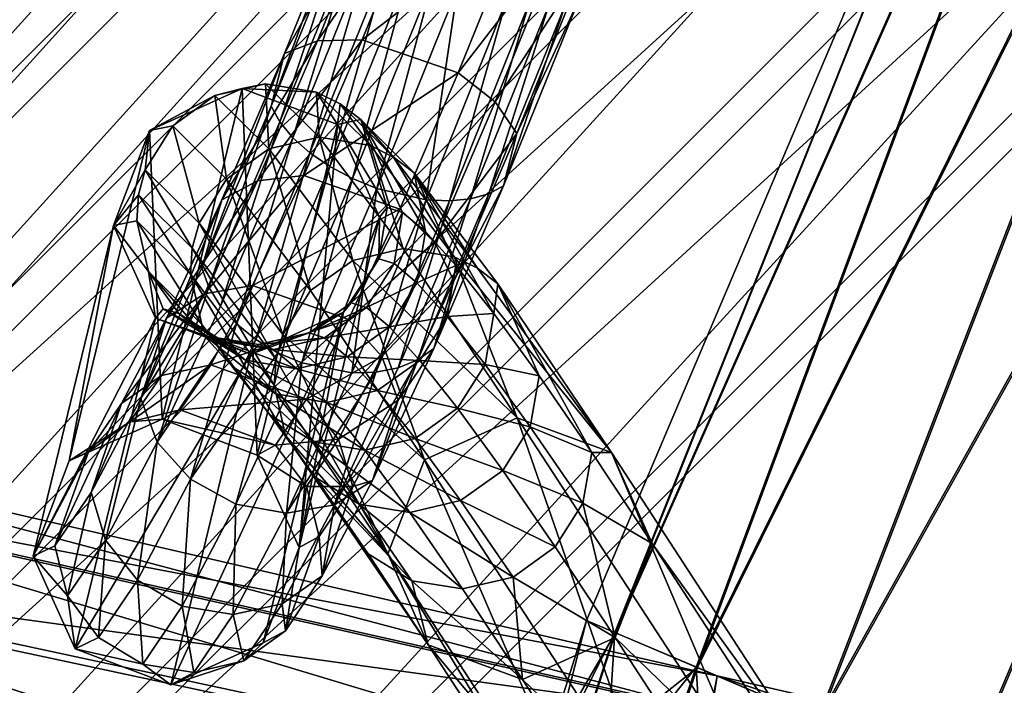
# Model space of a CAD drawing. Header units: metres. Extents: x 0 to 903, y -903 to 0.
# Tile 47 of 234: x 105 to 153, y -194 to -162. Entities that reach past the tile are written whole.
import ezdxf

# ---------------------------------------------------------------- set-up
doc = ezdxf.new("R2010")
doc.units = ezdxf.units.M

msp = doc.modelspace()

# ---------------------------------------------------------------- linework, layer by layer
at = {"layer": 'top'}
for points in [[(91.500992, -187.555557, 596.986938), (90.15303, -183.790771, 627.738708), (107.073647, -200.901779, 597.451721)], [(107.073647, -200.901779, 597.451721), (90.15303, -183.790771, 627.738708), (106.812378, -197.587814, 627.738708)], [(90.15303, -183.790771, 627.738708), (101.275017, -192.889084, 660.122375), (106.812378, -197.587814, 627.738708)], [(92.544792, -192.897552, 566.452209), (91.500992, -187.555557, 596.986938), (107.03611, -205.634415, 567.352234)], [(107.03611, -205.634415, 567.352234), (91.500992, -187.555557, 596.986938), (107.073647, -200.901779, 597.451721)], [(101.275017, -192.889084, 660.122375), (86.648293, -213.442764, 660.505188), (120.726181, -209.920883, 659.612854)], [(93.646667, -199.807968, 536.207581), (92.544792, -192.897552, 566.452209), (107.020416, -211.772537, 537.502014)], [(107.020416, -211.772537, 537.502014), (92.544792, -192.897552, 566.452209), (107.03611, -205.634415, 567.352234)], [(101.275017, -192.889084, 660.122375), (120.726181, -209.920883, 659.612854), (106.812378, -197.587814, 627.738708)]]:
    msp.add_3dface(points, dxfattribs=at)
at = {"layer": 'top0123413'}
for points in [[(599.026855, -599.023621, 106.499786), (74.938576, -244.304413, 117.34655), (244.305359, -74.93528, 117.346581)], [(74.938576, -244.304413, 117.34655), (75.496498, -229.329498, 117.524498), (244.305359, -74.93528, 117.346581)], [(244.305359, -74.93528, 117.346581), (75.496498, -229.329498, 117.524498), (229.33046, -75.495567, 117.524498)], [(75.496498, -229.329498, 117.524498), (213.60553, -77.537285, 117.693382), (229.33046, -75.495567, 117.524498)], [(229.476379, -77.234627, 120.501686), (76.680428, -244.304428, 120.325508), (244.305359, -76.679497, 120.325508)], [(76.680428, -244.304428, 120.325508), (592.962036, -609.72644, 109.443001), (244.305359, -76.679497, 120.325508)], [(77.234871, -229.483627, 120.501595), (76.680428, -244.304428, 120.325508), (229.476379, -77.234627, 120.501686)], [(79.254448, -213.927536, 120.668671), (77.234871, -229.483627, 120.501595), (229.476379, -77.234627, 120.501686)], [(229.476379, -77.234627, 120.501686), (213.92392, -79.254364, 120.668716), (79.254448, -213.927536, 120.668671)], [(75.496498, -229.329498, 117.524498), (77.538223, -213.604507, 117.693382), (213.60553, -77.537285, 117.693382)], [(77.538223, -213.604507, 117.693382), (197.676346, -81.181343, 117.845009), (213.60553, -77.537285, 117.693382)], [(213.92392, -79.254364, 120.668716), (82.865562, -198.143082, 120.818924), (79.254448, -213.927536, 120.668671)], [(213.92392, -79.254364, 120.668716), (198.150421, -82.862846, 120.818863), (82.865562, -198.143082, 120.818924)], [(77.538223, -213.604507, 117.693382), (81.182274, -197.6754, 117.845009), (197.676346, -81.181343, 117.845009)], [(81.182274, -197.6754, 117.845009), (181.883881, -86.467819, 117.974686), (197.676346, -81.181343, 117.845009)], [(198.150421, -82.862846, 120.818863), (182.520538, -88.095657, 120.947189), (82.865562, -198.143082, 120.818924)], [(81.182274, -197.6754, 117.845009), (86.46875, -181.88295, 117.974686), (181.883881, -86.467819, 117.974686)], [(86.46875, -181.88295, 117.974686), (166.368546, -93.45578, 118.079933), (181.883881, -86.467819, 117.974686)], [(82.865562, -198.143082, 120.818924), (182.520538, -88.095657, 120.947189), (88.099136, -182.513092, 120.947243)], [(182.520538, -88.095657, 120.947189), (167.182159, -95.003593, 121.051247), (88.099136, -182.513092, 120.947243)], [(86.46875, -181.88295, 117.974686), (93.456711, -166.367615, 118.079933), (166.368546, -93.45578, 118.079933)], [(93.456711, -166.367615, 118.079933), (151.383621, -102.141632, 118.157684), (166.368546, -93.45578, 118.079933)], [(88.099136, -182.513092, 120.947243), (167.182159, -95.003593, 121.051247), (95.003654, -167.182938, 121.051231)], [(167.182159, -95.003593, 121.051247), (103.593681, -152.359482, 121.128174), (95.003654, -167.182938, 121.051231)], [(93.456711, -166.367615, 118.079933), (102.142563, -151.38269, 118.157677), (151.383621, -102.141632, 118.157684)]]:
    msp.add_3dface(points, dxfattribs=at)
at = {"layer": 'top0123416'}
for points in [[(120.869301, -155.03511, 855.863647), (117.548775, -163.253494, 860.171021), (122.329681, -154.765594, 857.919983)], [(117.548775, -163.253494, 860.171021), (119.155762, -162.622803, 862.029541), (122.329681, -154.765594, 857.919983)], [(122.329681, -154.765594, 857.919983), (119.155762, -162.622803, 862.029541), (124.408867, -154.961624, 859.360046)], [(120.566223, -156.742081, 851.200562), (116.898003, -165.820847, 855.959778), (120.869301, -155.03511, 855.863647)], [(116.898003, -165.820847, 855.959778), (117.548775, -163.253494, 860.171021), (120.869301, -155.03511, 855.863647)], [(119.155762, -162.622803, 862.029541), (121.332275, -162.580444, 863.332153), (124.408867, -154.961624, 859.360046)], [(124.408867, -154.961624, 859.360046), (121.332275, -162.580444, 863.332153), (129.111481, -156.564667, 859.641663)], [(117.318466, -166.59584, 855.039795), (116.898003, -165.820847, 855.959778), (120.566223, -156.742081, 851.200562)], [(121.065559, -157.321213, 850.181274), (117.318466, -166.59584, 855.039795), (120.566223, -156.742081, 851.200562)], [(121.332275, -162.580444, 863.332153), (126.032173, -164.195969, 863.591309), (129.111481, -156.564667, 859.641663)], [(129.111481, -156.564667, 859.641663), (126.032173, -164.195969, 863.591309), (131.018997, -157.727631, 858.440369)], [(117.953293, -167.366669, 854.248108), (117.318466, -166.59584, 855.039795), (121.065559, -157.321213, 850.181274)], [(121.769669, -157.919647, 849.303772), (117.953293, -167.366669, 854.248108), (121.065559, -157.321213, 850.181274)], [(126.032173, -164.195969, 863.591309), (127.84005, -165.60791, 862.508423), (131.018997, -157.727631, 858.440369)], [(131.018997, -157.727631, 858.440369), (127.84005, -165.60791, 862.508423), (132.222443, -158.905197, 856.543518)], [(118.778091, -168.103699, 853.615173), (117.953293, -167.366669, 854.248108), (121.769669, -157.919647, 849.303772)], [(122.651505, -158.514404, 848.601868), (118.778091, -168.103699, 853.615173), (121.769669, -157.919647, 849.303772)], [(119.761169, -168.778595, 853.165222), (118.778091, -168.103699, 853.615173), (122.651505, -158.514404, 848.601868)], [(123.677177, -159.082596, 848.102478), (119.761169, -168.778595, 853.165222), (122.651505, -158.514404, 848.601868)], [(120.864738, -169.365463, 852.915649), (119.761169, -168.778595, 853.165222), (123.677177, -159.082596, 848.102478)], [(124.807266, -159.602417, 847.824829), (120.864738, -169.365463, 852.915649), (123.677177, -159.082596, 848.102478)], [(127.84005, -165.60791, 862.508423), (128.89534, -167.153717, 860.796753), (132.222443, -158.905197, 856.543518)], [(132.222443, -158.905197, 856.543518), (128.89534, -167.153717, 860.796753), (131.919357, -160.612152, 851.880493)], [(122.046394, -169.841705, 852.875977), (120.864738, -169.365463, 852.915649), (124.807266, -159.602417, 847.824829)], [(125.998344, -160.053894, 847.779541), (122.046394, -169.841705, 852.875977), (124.807266, -159.602417, 847.824829)], [(124.461075, -170.394135, 853.424377), (122.046394, -169.841705, 852.875977), (125.998344, -160.053894, 847.779541)], [(128.379807, -160.685638, 848.384094), (124.461075, -170.394135, 853.424377), (125.998344, -160.053894, 847.779541)], [(125.601295, -170.449081, 853.991394), (124.461075, -170.394135, 853.424377), (128.379807, -160.685638, 848.384094)], [(129.478653, -160.841644, 849.010742), (125.601295, -170.449081, 853.991394), (128.379807, -160.685638, 848.384094)], [(131.919357, -160.612152, 851.880493), (128.244568, -169.721085, 856.585449), (131.283112, -160.804184, 850.793213)], [(128.89534, -167.153717, 860.796753), (128.244568, -169.721085, 856.585449), (131.919357, -160.612152, 851.880493)], [(126.637581, -170.351776, 854.72699), (125.601295, -170.449081, 853.991394), (129.478653, -160.841644, 849.010742)], [(130.458984, -160.881683, 849.824158), (126.637581, -170.351776, 854.72699), (129.478653, -160.841644, 849.010742)], [(127.530106, -170.105957, 855.602905), (126.637581, -170.351776, 854.72699), (130.458984, -160.881683, 849.824158)], [(128.244568, -169.721085, 856.585449), (127.530106, -170.105957, 855.602905), (131.283112, -160.804184, 850.793213)], [(131.283112, -160.804184, 850.793213), (127.530106, -170.105957, 855.602905), (130.458984, -160.881683, 849.824158)], [(117.548775, -163.253494, 860.171021), (114.474373, -170.408661, 866.210327), (119.155762, -162.622803, 862.029541)], [(114.474373, -170.408661, 866.210327), (116.216469, -169.465469, 867.794617), (119.155762, -162.622803, 862.029541)], [(119.155762, -162.622803, 862.029541), (116.216469, -169.465469, 867.794617), (121.332275, -162.580444, 863.332153)], [(116.216469, -169.465469, 867.794617), (118.482147, -169.218491, 868.909058), (121.332275, -162.580444, 863.332153)], [(121.332275, -162.580444, 863.332153), (118.482147, -169.218491, 868.909058), (126.032173, -164.195969, 863.591309)], [(116.898003, -165.820847, 855.959778), (113.501694, -173.725098, 862.631958), (117.548775, -163.253494, 860.171021)], [(113.501694, -173.725098, 862.631958), (114.474373, -170.408661, 866.210327), (117.548775, -163.253494, 860.171021)], [(118.482147, -169.218491, 868.909058), (123.177307, -170.851761, 869.147278), (126.032173, -164.195969, 863.591309)], [(126.032173, -164.195969, 863.591309), (123.177307, -170.851761, 869.147278), (127.84005, -165.60791, 862.508423)], [(115.473953, -164.955902, 1456.906128), (111.563065, -181.118149, 901.657288), (110.937317, -167.006042, 1456.997681)], [(115.473953, -164.955902, 1456.906128), (110.937317, -167.006042, 1456.997681), (114.143898, -165.300888, 1513.769775)], [(116.212982, -182.87384, 901.854248), (111.563065, -181.118149, 901.657288), (115.473953, -164.955902, 1456.906128)], [(115.473953, -164.955902, 1456.906128), (114.143898, -165.300888, 1513.769775), (116.613213, -164.726639, 1513.699829)], [(116.613213, -164.726639, 1513.699829), (114.143898, -165.300888, 1513.769775), (116.773422, -167.915314, 1570.490234)], [(119.113586, -165.14122, 1513.60791), (115.473953, -164.955902, 1456.906128), (116.613213, -164.726639, 1513.699829)], [(120.13147, -166.716492, 1456.924438), (116.212982, -182.87384, 901.854248), (115.473953, -164.955902, 1456.906128)], [(120.13147, -166.716492, 1456.924438), (115.473953, -164.955902, 1456.906128), (119.113586, -165.14122, 1513.60791)], [(116.613213, -164.726639, 1513.699829), (116.773422, -167.915314, 1570.490234), (119.241074, -167.339401, 1570.384399)], [(119.241074, -167.339401, 1570.384399), (119.113586, -165.14122, 1513.60791), (116.613213, -164.726639, 1513.699829)], [(110.937317, -167.006042, 1456.997681), (112.081581, -166.776566, 1513.807373), (114.143898, -165.300888, 1513.769775)], [(114.143898, -165.300888, 1513.769775), (112.081581, -166.776566, 1513.807373), (114.710182, -169.39006, 1570.507935)], [(114.143898, -165.300888, 1513.769775), (114.710182, -169.39006, 1570.507935), (116.773422, -167.915314, 1570.490234)], [(120.255035, -165.705383, 1513.558105), (120.13147, -166.716492, 1456.924438), (119.113586, -165.14122, 1513.60791)], [(121.737457, -167.750031, 1570.206543), (119.113586, -165.14122, 1513.60791), (119.241074, -167.339401, 1570.384399)], [(119.113586, -165.14122, 1513.60791), (121.737457, -167.750031, 1570.206543), (120.255035, -165.705383, 1513.558105)], [(113.848869, -174.671432, 861.852356), (113.501694, -173.725098, 862.631958), (116.898003, -165.820847, 855.959778)], [(117.318466, -166.59584, 855.039795), (113.848869, -174.671432, 861.852356), (116.898003, -165.820847, 855.959778)], [(120.13147, -166.716492, 1456.924438), (120.255035, -165.705383, 1513.558105), (121.264366, -166.481537, 1513.508301)], [(121.264366, -166.481537, 1513.508301), (120.255035, -165.705383, 1513.558105), (122.876213, -168.311508, 1570.098755)], [(120.255035, -165.705383, 1513.558105), (121.737457, -167.750031, 1570.206543), (122.876213, -168.311508, 1570.098755)], [(123.177307, -170.851761, 869.147278), (124.891998, -172.483383, 868.234741), (127.84005, -165.60791, 862.508423)], [(127.84005, -165.60791, 862.508423), (124.891998, -172.483383, 868.234741), (128.89534, -167.153717, 860.796753)], [(113.365456, -171.539154, 1570.434814), (112.081581, -166.776566, 1513.807373), (110.740219, -168.928986, 1513.806763)], [(112.081581, -166.776566, 1513.807373), (110.937317, -167.006042, 1456.997681), (110.740219, -168.928986, 1513.806763)], [(114.710182, -169.39006, 1570.507935), (112.081581, -166.776566, 1513.807373), (113.365456, -171.539154, 1570.434814)], [(114.419189, -175.59346, 861.182617), (113.848869, -174.671432, 861.852356), (117.318466, -166.59584, 855.039795)], [(117.953293, -167.366669, 854.248108), (114.419189, -175.59346, 861.182617), (117.318466, -166.59584, 855.039795)], [(118.258842, -187.399902, 902.084351), (116.212982, -182.87384, 901.854248), (120.13147, -166.716492, 1456.924438)], [(122.176811, -171.2547, 1457.041992), (118.258842, -187.399902, 902.084351), (120.13147, -166.716492, 1456.924438)], [(122.559181, -170.774582, 1485.195679), (120.13147, -166.716492, 1456.924438), (121.264366, -166.481537, 1513.508301)], [(122.176811, -171.2547, 1457.041992), (120.13147, -166.716492, 1456.924438), (122.559181, -170.774582, 1485.195679)], [(122.876213, -168.311508, 1570.098755), (123.882523, -169.084656, 1569.983643), (121.264366, -166.481537, 1513.508301)], [(123.882523, -169.084656, 1569.983643), (124.429558, -171.956451, 1541.467651), (121.264366, -166.481537, 1513.508301)], [(121.264366, -166.481537, 1513.508301), (124.429558, -171.956451, 1541.467651), (123.31044, -171.013245, 1513.345093)], [(122.559181, -170.774582, 1485.195679), (121.264366, -166.481537, 1513.508301), (123.31044, -171.013245, 1513.345093)], [(111.563065, -181.118149, 901.657288), (107.021683, -183.153107, 901.608643), (110.937317, -167.006042, 1456.997681)], [(109.18354, -171.659454, 1457.145386), (110.937317, -167.006042, 1456.997681), (107.021683, -183.153122, 901.608337)], [(107.021683, -183.153122, 901.608337), (110.937317, -167.006042, 1456.997681), (107.021683, -183.153107, 901.608643)], [(110.740219, -168.928986, 1513.806763), (110.937317, -167.006042, 1456.997681), (109.18354, -171.659454, 1457.145386)], [(115.19075, -176.455704, 860.648315), (114.419189, -175.59346, 861.182617), (117.953293, -167.366669, 854.248108)], [(118.778091, -168.103699, 853.615173), (115.19075, -176.455704, 860.648315), (117.953293, -167.366669, 854.248108)], [(116.773422, -167.915314, 1570.490234), (120.87941, -173.365372, 1626.920654), (119.241074, -167.339401, 1570.384399)], [(119.241074, -167.339401, 1570.384399), (120.87941, -173.365372, 1626.920654), (123.344467, -172.786026, 1626.779175)], [(123.344467, -172.786026, 1626.779175), (121.737457, -167.750031, 1570.206543), (119.241074, -167.339401, 1570.384399)], [(124.891998, -172.483383, 868.234741), (125.809494, -174.35173, 866.785339), (128.89534, -167.153717, 860.796753)], [(128.89534, -167.153717, 860.796753), (125.809494, -174.35173, 866.785339), (128.244568, -169.721085, 856.585449)], [(116.773422, -167.915314, 1570.490234), (114.710182, -169.39006, 1570.507935), (118.814735, -174.838211, 1626.918579)], [(118.814735, -174.838211, 1626.918579), (120.87941, -173.365372, 1626.920654), (116.773422, -167.915314, 1570.490234)], [(122.876213, -168.311508, 1570.098755), (121.737457, -167.750031, 1570.206543), (125.834625, -173.18837, 1626.515747)], [(121.737457, -167.750031, 1570.206543), (123.344467, -172.786026, 1626.779175), (125.834625, -173.18837, 1626.515747)], [(116.133888, -177.225067, 860.270081), (115.19075, -176.455704, 860.648315), (118.778091, -168.103699, 853.615173)], [(119.761169, -168.778595, 853.165222), (116.133888, -177.225067, 860.270081), (118.778091, -168.103699, 853.615173)], [(125.834625, -173.18837, 1626.515747), (126.969177, -173.744278, 1626.35022), (122.876213, -168.311508, 1570.098755)], [(126.969177, -173.744278, 1626.35022), (123.882523, -169.084656, 1569.983643), (122.876213, -168.311508, 1570.098755)], [(117.212357, -177.871964, 860.062378), (116.133888, -177.225067, 860.270081), (119.761169, -168.778595, 853.165222)], [(120.864738, -169.365463, 852.915649), (117.212357, -177.871964, 860.062378), (119.761169, -168.778595, 853.165222)], [(110.408989, -170.159317, 1513.79187), (110.740219, -168.928986, 1513.806763), (109.18354, -171.659454, 1457.145386)], [(110.408989, -170.159317, 1513.79187), (113.031776, -172.767044, 1570.367188), (110.740219, -168.928986, 1513.806763)], [(113.031776, -172.767044, 1570.367188), (113.365456, -171.539154, 1570.434814), (110.740219, -168.928986, 1513.806763)], [(115.981323, -174.5896, 875.850708), (118.482147, -169.218491, 868.909058), (113.638596, -174.998398, 874.966736)], [(118.482147, -169.218491, 868.909058), (116.216469, -169.465469, 867.794617), (113.638596, -174.998398, 874.966736)], [(123.177307, -170.851761, 869.147278), (118.482147, -169.218491, 868.909058), (115.981323, -174.5896, 875.850708)], [(118.384727, -178.371552, 860.033264), (117.212357, -177.871964, 860.062378), (120.864738, -169.365463, 852.915649)], [(122.046394, -169.841705, 852.875977), (118.384727, -178.371552, 860.033264), (120.864738, -169.365463, 852.915649)], [(127.970772, -174.511169, 1626.170288), (123.882523, -169.084656, 1569.983643), (126.969177, -173.744278, 1626.35022)], [(123.882523, -169.084656, 1569.983643), (127.970772, -174.511169, 1626.170288), (127.767471, -175.952957, 1597.541748)], [(123.882523, -169.084656, 1569.983643), (125.915627, -173.60347, 1569.540649), (124.429558, -171.956451, 1541.467651)], [(125.915627, -173.60347, 1569.540649), (123.882523, -169.084656, 1569.983643), (127.767471, -175.952957, 1597.541748)], [(113.638596, -174.998398, 874.966736), (116.216469, -169.465469, 867.794617), (111.778793, -176.191757, 873.721069)], [(116.216469, -169.465469, 867.794617), (114.474373, -170.408661, 866.210327), (111.778793, -176.191757, 873.721069)], [(117.46476, -176.980331, 1626.773438), (114.710182, -169.39006, 1570.507935), (113.365456, -171.539154, 1570.434814)], [(118.814735, -174.838211, 1626.918579), (114.710182, -169.39006, 1570.507935), (117.46476, -176.980331, 1626.773438)], [(120.829048, -178.858353, 860.50824), (118.384727, -178.371552, 860.033264), (122.046394, -169.841705, 852.875977)], [(124.461075, -170.394135, 853.424377), (120.829048, -178.858353, 860.50824), (122.046394, -169.841705, 852.875977)], [(128.244568, -169.721085, 856.585449), (124.836815, -177.668167, 863.20697), (127.530106, -170.105957, 855.602905)], [(125.809494, -174.35173, 866.785339), (124.836815, -177.668167, 863.20697), (128.244568, -169.721085, 856.585449)], [(109.18354, -171.659454, 1457.145386), (110.324028, -171.430481, 1513.768066), (110.408989, -170.159317, 1513.79187)], [(110.324028, -171.430481, 1513.768066), (112.943977, -174.035385, 1570.281982), (110.408989, -170.159317, 1513.79187)], [(110.408989, -170.159317, 1513.79187), (112.943977, -174.035385, 1570.281982), (113.031776, -172.767044, 1570.367188)], [(124.836815, -177.668167, 863.20697), (124.050209, -178.220108, 862.369873), (127.530106, -170.105957, 855.602905)], [(127.530106, -170.105957, 855.602905), (124.050209, -178.220108, 862.369873), (126.637581, -170.351776, 854.72699)], [(111.778793, -176.191757, 873.721069), (114.474373, -170.408661, 866.210327), (110.523857, -180.113678, 870.929443)], [(114.474373, -170.408661, 866.210327), (113.501694, -173.725098, 862.631958), (110.523857, -180.113678, 870.929443)], [(122.007065, -178.826859, 860.99408), (120.829048, -178.858353, 860.50824), (124.461075, -170.394135, 853.424377)], [(125.601295, -170.449081, 853.991394), (122.007065, -178.826859, 860.99408), (124.461075, -170.394135, 853.424377)], [(123.094719, -178.611359, 861.622681), (122.007065, -178.826859, 860.99408), (125.601295, -170.449081, 853.991394)], [(122.144516, -173.276566, 1485.214111), (122.176811, -171.2547, 1457.041992), (122.559181, -170.774582, 1485.195679)], [(122.144516, -173.276566, 1485.214111), (122.559181, -170.774582, 1485.195679), (123.31044, -171.013245, 1513.345093)], [(124.050209, -178.220108, 862.369873), (123.094719, -178.611359, 861.622681), (126.637581, -170.351776, 854.72699)], [(126.637581, -170.351776, 854.72699), (123.094719, -178.611359, 861.622681), (125.601295, -170.449081, 853.991394)], [(120.669655, -176.245728, 876.070801), (123.177307, -170.851761, 869.147278), (115.981323, -174.5896, 875.850708)], [(118.258842, -187.399902, 902.084351), (122.176811, -171.2547, 1457.041992), (120.422585, -175.893829, 1457.189209)], [(120.422585, -175.893829, 1457.189209), (122.176811, -171.2547, 1457.041992), (122.144516, -173.276566, 1485.214111)], [(124.891998, -172.483383, 868.234741), (123.177307, -170.851761, 869.147278), (120.669655, -176.245728, 876.070801)], [(123.31044, -171.013245, 1513.345093), (122.894249, -173.51474, 1513.306396), (122.144516, -173.276566, 1485.214111)], [(124.429558, -171.956451, 1541.467651), (122.894249, -173.51474, 1513.306396), (123.31044, -171.013245, 1513.345093)], [(111.235626, -176.190125, 1457.262573), (109.18354, -171.659454, 1457.145386), (105.262383, -187.817734, 901.737488)], [(105.262383, -187.817734, 901.737488), (109.18354, -171.659454, 1457.145386), (107.021683, -183.153122, 901.608337)], [(110.896362, -173.900208, 1513.697144), (110.324028, -171.430481, 1513.768066), (109.18354, -171.659454, 1457.145386)], [(111.235626, -176.190125, 1457.262573), (110.896362, -173.900208, 1513.697144), (109.18354, -171.659454, 1457.145386)], [(110.896362, -173.900208, 1513.697144), (113.509903, -176.498734, 1570.072754), (110.324028, -171.430481, 1513.768066)], [(113.509903, -176.498734, 1570.072754), (112.943977, -174.035385, 1570.281982), (110.324028, -171.430481, 1513.768066)], [(113.365456, -171.539154, 1570.434814), (113.031776, -172.767044, 1570.367188), (117.127258, -178.203156, 1626.653198)], [(117.46476, -176.980331, 1626.773438), (113.365456, -171.539154, 1570.434814), (117.127258, -178.203156, 1626.653198)], [(124.429558, -171.956451, 1541.467651), (124.011093, -174.456024, 1541.371826), (122.894249, -173.51474, 1513.306396)], [(125.915627, -173.60347, 1569.540649), (124.011093, -174.456024, 1541.371826), (124.429558, -171.956451, 1541.467651)], [(122.301514, -178.058533, 875.373413), (124.891998, -172.483383, 868.234741), (120.669655, -176.245728, 876.070801)], [(125.809494, -174.35173, 866.785339), (124.891998, -172.483383, 868.234741), (122.301514, -178.058533, 875.373413)], [(112.943977, -174.035385, 1570.281982), (117.035019, -179.465591, 1626.50708), (113.031776, -172.767044, 1570.367188)], [(113.031776, -172.767044, 1570.367188), (117.035019, -179.465591, 1626.50708), (117.127258, -178.203156, 1626.653198)], [(123.344467, -172.786026, 1626.779175), (120.87941, -173.365372, 1626.920654), (128.910568, -181.049103, 1682.704224)], [(125.834625, -173.18837, 1626.515747), (123.344467, -172.786026, 1626.779175), (128.910568, -181.049103, 1682.704224)], [(128.910568, -181.049103, 1682.704224), (133.516434, -182.74408, 1681.888916), (125.834625, -173.18837, 1626.515747)], [(133.516434, -182.74408, 1681.888916), (126.969177, -173.744278, 1626.35022), (125.834625, -173.18837, 1626.515747)], [(120.87941, -173.365372, 1626.920654), (118.814735, -174.838211, 1626.918579), (124.382149, -183.103638, 1682.859497)], [(120.804123, -175.429291, 1485.249756), (120.422585, -175.893829, 1457.189209), (122.144516, -173.276566, 1485.214111)], [(122.894249, -173.51474, 1513.306396), (120.804123, -175.429291, 1485.249756), (122.144516, -173.276566, 1485.214111)], [(121.552887, -175.66716, 1513.305786), (120.804123, -175.429291, 1485.249756), (122.894249, -173.51474, 1513.306396)], [(128.910568, -181.049103, 1682.704224), (120.87941, -173.365372, 1626.920654), (124.382149, -183.103638, 1682.859497)], [(124.011093, -174.456024, 1541.371826), (121.552887, -175.66716, 1513.305786), (122.894249, -173.51474, 1513.306396)], [(124.011093, -174.456024, 1541.371826), (125.915627, -173.60347, 1569.540649), (125.494148, -176.099701, 1569.387817)], [(125.915627, -173.60347, 1569.540649), (127.767471, -175.952957, 1597.541748), (125.494148, -176.099701, 1569.387817)], [(110.523857, -180.113678, 870.929443), (113.501694, -173.725098, 862.631958), (113.848869, -174.671432, 861.852356)], [(111.618332, -175.723373, 1485.436035), (110.896362, -173.900208, 1513.697144), (111.235626, -176.190125, 1457.262573)], [(112.370102, -175.962189, 1513.604858), (110.896362, -173.900208, 1513.697144), (111.618332, -175.723373, 1485.436035)], [(112.370102, -175.962189, 1513.604858), (113.489983, -176.906052, 1541.746582), (110.896362, -173.900208, 1513.697144)], [(113.489983, -176.906052, 1541.746582), (113.509903, -176.498734, 1570.072754), (110.896362, -173.900208, 1513.697144)], [(113.509903, -176.498734, 1570.072754), (117.590927, -181.915649, 1626.160156), (112.943977, -174.035385, 1570.281982)], [(117.590927, -181.915649, 1626.160156), (117.035019, -179.465591, 1626.50708), (112.943977, -174.035385, 1570.281982)], [(133.516434, -182.74408, 1681.888916), (127.970772, -174.511169, 1626.170288), (126.969177, -173.744278, 1626.35022)], [(113.638596, -174.998398, 874.966736), (111.533279, -178.983078, 883.23645), (115.981323, -174.5896, 875.850708)], [(111.533279, -178.983078, 883.23645), (113.937523, -178.462494, 883.857727), (115.981323, -174.5896, 875.850708)], [(115.981323, -174.5896, 875.850708), (113.937523, -178.462494, 883.857727), (120.669655, -176.245728, 876.070801)], [(122.668289, -176.607239, 1541.334839), (121.552887, -175.66716, 1513.305786), (124.011093, -174.456024, 1541.371826)], [(123.097435, -180.190018, 874.252441), (125.809494, -174.35173, 866.785339), (122.301514, -178.058533, 875.373413)], [(125.494148, -176.099701, 1569.387817), (122.668289, -176.607239, 1541.334839), (124.011093, -174.456024, 1541.371826)], [(124.836815, -177.668167, 863.20697), (125.809494, -174.35173, 866.785339), (123.097435, -180.190018, 874.252441)], [(127.970772, -174.511169, 1626.170288), (129.983612, -179.003082, 1625.44873), (127.767471, -175.952957, 1597.541748)], [(132.562286, -182.751373, 1653.23938), (127.970772, -174.511169, 1626.170288), (133.516434, -182.74408, 1681.888916)], [(132.562286, -182.751373, 1653.23938), (129.983612, -179.003082, 1625.44873), (127.970772, -174.511169, 1626.170288)], [(111.778793, -176.191757, 873.721069), (109.578293, -180.353409, 882.379028), (113.638596, -174.998398, 874.966736)], [(109.578293, -180.353409, 882.379028), (111.533279, -178.983078, 883.23645), (113.638596, -174.998398, 874.966736)], [(111.319778, -182.245178, 869.808411), (110.523857, -180.113678, 870.929443), (113.848869, -174.671432, 861.852356)], [(111.319778, -182.245178, 869.808411), (113.848869, -174.671432, 861.852356), (114.419189, -175.59346, 861.182617)], [(124.382149, -183.103638, 1682.859497), (118.814735, -174.838211, 1626.918579), (117.46476, -176.980331, 1626.773438)], [(115.19075, -176.455704, 860.648315), (111.319778, -182.245178, 869.808411), (114.419189, -175.59346, 861.182617)], [(118.742065, -176.905045, 1485.297241), (120.422585, -175.893829, 1457.189209), (120.804123, -175.429291, 1485.249756)], [(120.804123, -175.429291, 1485.249756), (121.552887, -175.66716, 1513.305786), (118.742065, -176.905045, 1485.297241)], [(113.770752, -177.064194, 1485.398071), (111.618332, -175.723373, 1485.436035), (111.235626, -176.190125, 1457.262573)], [(114.520882, -177.30249, 1513.505127), (111.618332, -175.723373, 1485.436035), (113.770752, -177.064194, 1485.398071)], [(114.520882, -177.30249, 1513.505127), (112.370102, -175.962189, 1513.604858), (111.618332, -175.723373, 1485.436035)], [(116.504753, -192.048431, 902.213074), (120.422585, -175.893829, 1457.189209), (111.98143, -194.102142, 902.165344)], [(120.422585, -175.893829, 1457.189209), (115.89138, -177.943802, 1457.280762), (111.98143, -194.102142, 902.165344)], [(115.638306, -178.244278, 1541.585327), (112.370102, -175.962189, 1513.604858), (114.520882, -177.30249, 1513.505127)], [(113.489983, -176.906052, 1541.746582), (112.370102, -175.962189, 1513.604858), (115.638306, -178.244278, 1541.585327)], [(115.89138, -177.943802, 1457.280762), (120.422585, -175.893829, 1457.189209), (118.742065, -176.905045, 1485.297241)], [(116.504753, -192.048431, 902.213074), (118.258842, -187.399902, 902.084351), (120.422585, -175.893829, 1457.189209)], [(121.552887, -175.66716, 1513.305786), (119.49057, -177.142822, 1513.343384), (118.742065, -176.905045, 1485.297241)], [(121.552887, -175.66716, 1513.305786), (122.668289, -176.607239, 1541.334839), (119.49057, -177.142822, 1513.343384)], [(124.149422, -178.248779, 1569.314697), (122.668289, -176.607239, 1541.334839), (125.494148, -176.099701, 1569.387817)], [(127.342232, -178.444427, 1597.332153), (124.149422, -178.248779, 1569.314697), (125.494148, -176.099701, 1569.387817)], [(125.494148, -176.099701, 1569.387817), (127.767471, -175.952957, 1597.541748), (127.342232, -178.444427, 1597.332153)], [(127.767471, -175.952957, 1597.541748), (129.983612, -179.003082, 1625.44873), (127.342232, -178.444427, 1597.332153)], [(107.315544, -192.353973, 901.968262), (111.235626, -176.190125, 1457.262573), (105.262383, -187.817734, 901.737488)], [(115.89138, -177.943802, 1457.280762), (111.235626, -176.190125, 1457.262573), (107.315544, -192.353973, 901.968262)], [(110.523857, -180.113678, 870.929443), (108.092896, -184.711182, 880.494141), (111.778793, -176.191757, 873.721069)], [(108.092896, -184.711182, 880.494141), (109.578293, -180.353409, 882.379028), (111.778793, -176.191757, 873.721069)], [(111.235626, -176.190125, 1457.262573), (115.89138, -177.943802, 1457.280762), (113.770752, -177.064194, 1485.398071)], [(112.95163, -184.057968, 869.111084), (111.319778, -182.245178, 869.808411), (115.19075, -176.455704, 860.648315)], [(116.133888, -177.225067, 860.270081), (112.95163, -184.057968, 869.111084), (115.19075, -176.455704, 860.648315)], [(113.489983, -176.906052, 1541.746582), (114.977081, -178.554184, 1569.838867), (113.509903, -176.498734, 1570.072754)], [(114.977081, -178.554184, 1569.838867), (116.830193, -180.905304, 1597.859253), (113.509903, -176.498734, 1570.072754)], [(116.830193, -180.905304, 1597.859253), (117.590927, -181.915649, 1626.160156), (113.509903, -176.498734, 1570.072754)], [(113.937523, -178.462494, 883.857727), (118.617012, -180.146103, 884.064087), (120.669655, -176.245728, 876.070801)], [(120.669655, -176.245728, 876.070801), (118.617012, -180.146103, 884.064087), (122.301514, -178.058533, 875.373413)], [(114.977081, -178.554184, 1569.838867), (113.489983, -176.906052, 1541.746582), (117.122147, -179.888824, 1569.616089)], [(113.489983, -176.906052, 1541.746582), (115.638306, -178.244278, 1541.585327), (117.122147, -179.888824, 1569.616089)], [(117.021255, -177.717072, 1513.41333), (114.520882, -177.30249, 1513.505127), (113.770752, -177.064194, 1485.398071)], [(115.89138, -177.943802, 1457.280762), (116.272278, -177.479141, 1485.349365), (113.770752, -177.064194, 1485.398071)], [(113.770752, -177.064194, 1485.398071), (116.272278, -177.479141, 1485.349365), (117.021255, -177.717072, 1513.41333)], [(116.272278, -177.479141, 1485.349365), (115.89138, -177.943802, 1457.280762), (118.742065, -176.905045, 1485.297241)], [(118.742065, -176.905045, 1485.297241), (119.49057, -177.142822, 1513.343384), (116.272278, -177.479141, 1485.349365)], [(117.127258, -178.203156, 1626.653198), (122.584114, -187.704056, 1682.263794), (117.46476, -176.980331, 1626.773438)], [(122.584114, -187.704056, 1682.263794), (124.382149, -183.103638, 1682.859497), (117.46476, -176.980331, 1626.773438)], [(119.49057, -177.142822, 1513.343384), (122.668289, -176.607239, 1541.334839), (120.605568, -178.082565, 1541.362549)], [(120.605568, -178.082565, 1541.362549), (122.668289, -176.607239, 1541.334839), (124.149422, -178.248779, 1569.314697)], [(112.95163, -184.057968, 869.111084), (116.133888, -177.225067, 860.270081), (117.212357, -177.871964, 860.062378)], [(118.136971, -178.657425, 1541.450439), (114.520882, -177.30249, 1513.505127), (117.021255, -177.717072, 1513.41333)], [(118.136971, -178.657425, 1541.450439), (115.638306, -178.244278, 1541.585327), (114.520882, -177.30249, 1513.505127)], [(116.272278, -177.479141, 1485.349365), (119.49057, -177.142822, 1513.343384), (117.021255, -177.717072, 1513.41333)], [(117.021255, -177.717072, 1513.41333), (119.49057, -177.142822, 1513.343384), (120.605568, -178.082565, 1541.362549)], [(111.98143, -194.102142, 902.165344), (115.89138, -177.943802, 1457.280762), (107.315544, -192.353973, 901.968262)], [(115.17099, -185.276093, 868.943481), (112.95163, -184.057968, 869.111084), (117.212357, -177.871964, 860.062378)], [(118.384727, -178.371552, 860.033264), (115.17099, -185.276093, 868.943481), (117.212357, -177.871964, 860.062378)], [(120.605568, -178.082565, 1541.362549), (118.136971, -178.657425, 1541.450439), (117.021255, -177.717072, 1513.41333)], [(124.836815, -177.668167, 863.20697), (121.842499, -184.111938, 871.460754), (124.050209, -178.220108, 862.369873)], [(121.842499, -184.111938, 871.460754), (124.836815, -177.668167, 863.20697), (123.097435, -180.190018, 874.252441)], [(111.533279, -178.983078, 883.23645), (109.991173, -181.248077, 892.247009), (113.937523, -178.462494, 883.857727)], [(109.991173, -181.248077, 892.247009), (112.43869, -180.670654, 892.585144), (113.937523, -178.462494, 883.857727)], [(113.937523, -178.462494, 883.857727), (112.43869, -180.670654, 892.585144), (118.617012, -180.146103, 884.064087)], [(117.639969, -185.714096, 869.331177), (115.17099, -185.276093, 868.943481), (118.384727, -178.371552, 860.033264)], [(119.61853, -180.299438, 1569.438232), (115.638306, -178.244278, 1541.585327), (118.136971, -178.657425, 1541.450439)], [(117.122147, -179.888824, 1569.616089), (115.638306, -178.244278, 1541.585327), (119.61853, -180.299438, 1569.438232)], [(117.035019, -179.465591, 1626.50708), (122.584114, -187.704056, 1682.263794), (117.127258, -178.203156, 1626.653198)], [(120.829048, -178.858353, 860.50824), (117.639969, -185.714096, 869.331177), (118.384727, -178.371552, 860.033264)], [(122.086182, -179.723526, 1569.332397), (118.136971, -178.657425, 1541.450439), (120.605568, -178.082565, 1541.362549)], [(118.617012, -180.146103, 884.064087), (120.179848, -182.093994, 883.617676), (122.301514, -178.058533, 875.373413)], [(121.842499, -184.111938, 871.460754), (119.982689, -185.305298, 870.215088), (124.050209, -178.220108, 862.369873)], [(124.050209, -178.220108, 862.369873), (119.982689, -185.305298, 870.215088), (123.094719, -178.611359, 861.622681)], [(122.301514, -178.058533, 875.373413), (120.179848, -182.093994, 883.617676), (123.097435, -180.190018, 874.252441)], [(124.149422, -178.248779, 1569.314697), (122.086182, -179.723526, 1569.332397), (120.605568, -178.082565, 1541.362549)], [(124.149422, -178.248779, 1569.314697), (125.995117, -180.590469, 1597.2229), (122.086182, -179.723526, 1569.332397)], [(125.995117, -180.590469, 1597.2229), (124.149422, -178.248779, 1569.314697), (127.342232, -178.444427, 1597.332153)], [(129.553879, -181.488342, 1625.182373), (125.995117, -180.590469, 1597.2229), (127.342232, -178.444427, 1597.332153)], [(129.983612, -179.003082, 1625.44873), (129.553879, -181.488342, 1625.182373), (127.342232, -178.444427, 1597.332153)], [(109.578293, -180.353409, 882.379028), (107.967682, -182.714447, 891.810547), (111.533279, -178.983078, 883.23645)], [(107.967682, -182.714447, 891.810547), (109.991173, -181.248077, 892.247009), (111.533279, -178.983078, 883.23645)], [(117.122147, -179.888824, 1569.616089), (118.971199, -182.234787, 1597.575073), (114.977081, -178.554184, 1569.838867)], [(118.971199, -182.234787, 1597.575073), (116.830193, -180.905304, 1597.859253), (114.977081, -178.554184, 1569.838867)], [(119.982689, -185.305298, 870.215088), (117.639969, -185.714096, 869.331177), (122.007065, -178.826859, 860.99408)], [(117.639969, -185.714096, 869.331177), (120.829048, -178.858353, 860.50824), (122.007065, -178.826859, 860.99408)], [(122.086182, -179.723526, 1569.332397), (119.61853, -180.299438, 1569.438232), (118.136971, -178.657425, 1541.450439)], [(119.982689, -185.305298, 870.215088), (122.007065, -178.826859, 860.99408), (123.094719, -178.611359, 861.622681)], [(122.584114, -187.704056, 1682.263794), (117.035019, -179.465591, 1626.50708), (117.590927, -181.915649, 1626.160156)], [(129.553879, -181.488342, 1625.182373), (129.983612, -179.003082, 1625.44873), (132.562286, -182.751373, 1653.23938)], [(119.61853, -180.299438, 1569.438232), (121.464752, -182.6418, 1597.35437), (117.122147, -179.888824, 1569.616089)], [(121.464752, -182.6418, 1597.35437), (118.971199, -182.234787, 1597.575073), (117.122147, -179.888824, 1569.616089)], [(122.086182, -179.723526, 1569.332397), (123.931221, -182.064392, 1597.230713), (119.61853, -180.299438, 1569.438232)], [(125.995117, -180.590469, 1597.2229), (123.931221, -182.064392, 1597.230713), (122.086182, -179.723526, 1569.332397)], [(108.092896, -184.711182, 880.494141), (106.31353, -187.319717, 890.913391), (109.578293, -180.353409, 882.379028)], [(106.31353, -187.319717, 890.913391), (107.967682, -182.714447, 891.810547), (109.578293, -180.353409, 882.379028)], [(108.788628, -187.035202, 879.753601), (108.092896, -184.711182, 880.494141), (110.523857, -180.113678, 870.929443)], [(111.319778, -182.245178, 869.808411), (108.788628, -187.035202, 879.753601), (110.523857, -180.113678, 870.929443)], [(112.43869, -180.670654, 892.585144), (117.107506, -182.385559, 892.783264), (118.617012, -180.146103, 884.064087)], [(118.617012, -180.146103, 884.064087), (117.107506, -182.385559, 892.783264), (120.179848, -182.093994, 883.617676)], [(123.931221, -182.064392, 1597.230713), (121.464752, -182.6418, 1597.35437), (119.61853, -180.299438, 1569.438232)], [(120.179848, -182.093994, 883.617676), (120.87558, -184.418015, 882.877136), (123.097435, -180.190018, 874.252441)], [(123.097435, -180.190018, 874.252441), (120.87558, -184.418015, 882.877136), (121.842499, -184.111938, 871.460754)], [(109.991173, -181.248077, 892.247009), (111.563065, -181.118149, 901.657288), (112.43869, -180.670654, 892.585144)], [(111.563065, -181.118149, 901.657288), (117.107506, -182.385559, 892.783264), (112.43869, -180.670654, 892.585144)], [(118.971199, -182.234787, 1597.575073), (121.184006, -185.280304, 1625.440063), (116.830193, -180.905304, 1597.859253)], [(121.184006, -185.280304, 1625.440063), (119.047859, -183.957504, 1625.785522), (116.830193, -180.905304, 1597.859253)], [(116.830193, -180.905304, 1597.859253), (119.047859, -183.957504, 1625.785522), (117.590927, -181.915649, 1626.160156)], [(125.995117, -180.590469, 1597.2229), (128.203903, -183.630463, 1625.037231), (123.931221, -182.064392, 1597.230713)], [(128.203903, -183.630463, 1625.037231), (125.995117, -180.590469, 1597.2229), (129.553879, -181.488342, 1625.182373)], [(107.021683, -183.153107, 901.608643), (111.563065, -181.118149, 901.657288), (109.991173, -181.248077, 892.247009)], [(107.967682, -182.714447, 891.810547), (107.021683, -183.153107, 901.608643), (109.991173, -181.248077, 892.247009)], [(111.563065, -181.118149, 901.657288), (116.212982, -182.87384, 901.854248), (117.107506, -182.385559, 892.783264)], [(128.910568, -181.049103, 1682.704224), (124.382149, -183.103638, 1682.859497), (135.582916, -200.307083, 1781.898315)], [(133.516434, -182.74408, 1681.888916), (128.910568, -181.049103, 1682.704224), (140.111343, -198.252548, 1781.743042)], [(140.111343, -198.252548, 1781.743042), (128.910568, -181.049103, 1682.704224), (135.582916, -200.307083, 1781.898315)], [(132.127304, -185.229034, 1652.916504), (128.203903, -183.630463, 1625.037231), (129.553879, -181.488342, 1625.182373)], [(132.127304, -185.229034, 1652.916504), (129.553879, -181.488342, 1625.182373), (132.562286, -182.751373, 1653.23938)], [(110.351456, -188.983093, 879.30719), (108.788628, -187.035202, 879.753601), (111.319778, -182.245178, 869.808411)], [(112.95163, -184.057968, 869.111084), (110.351456, -188.983093, 879.30719), (111.319778, -182.245178, 869.808411)], [(117.107506, -182.385559, 892.783264), (118.618019, -184.416794, 892.613159), (120.179848, -182.093994, 883.617676)], [(119.047859, -183.957504, 1625.785522), (121.628304, -187.708374, 1653.595093), (117.590927, -181.915649, 1626.160156)], [(117.590927, -181.915649, 1626.160156), (121.628304, -187.708374, 1653.595093), (124.569832, -192.155258, 1681.265991)], [(124.569832, -192.155258, 1681.265991), (122.584114, -187.704056, 1682.263794), (117.590927, -181.915649, 1626.160156)], [(120.179848, -182.093994, 883.617676), (118.618019, -184.416794, 892.613159), (120.87558, -184.418015, 882.877136)], [(121.464752, -182.6418, 1597.35437), (123.674164, -185.682648, 1625.176636), (118.971199, -182.234787, 1597.575073)], [(123.674164, -185.682648, 1625.176636), (121.184006, -185.280304, 1625.440063), (118.971199, -182.234787, 1597.575073)], [(123.931221, -182.064392, 1597.230713), (126.139221, -185.103302, 1625.035156), (121.464752, -182.6418, 1597.35437)], [(128.203903, -183.630463, 1625.037231), (126.139221, -185.103302, 1625.035156), (123.931221, -182.064392, 1597.230713)], [(105.262383, -187.817734, 901.737488), (107.967682, -182.714447, 891.810547), (106.31353, -187.319717, 890.913391)], [(105.262383, -187.817734, 901.737488), (107.021683, -183.153122, 901.608337), (107.967682, -182.714447, 891.810547)], [(107.021683, -183.153122, 901.608337), (107.021683, -183.153107, 901.608643), (107.967682, -182.714447, 891.810547)], [(116.212982, -182.87384, 901.854248), (118.618019, -184.416794, 892.613159), (117.107506, -182.385559, 892.783264)], [(126.139221, -185.103302, 1625.035156), (123.674164, -185.682648, 1625.176636), (121.464752, -182.6418, 1597.35437)], [(132.127304, -185.229034, 1652.916504), (132.562286, -182.751373, 1653.23938), (135.50145, -187.195602, 1680.891235)], [(135.50145, -187.195602, 1680.891235), (132.562286, -182.751373, 1653.23938), (133.516434, -182.74408, 1681.888916)], [(135.50145, -187.195602, 1680.891235), (133.516434, -182.74408, 1681.888916), (144.717209, -199.94754, 1780.927734)], [(144.717209, -199.94754, 1780.927734), (133.516434, -182.74408, 1681.888916), (140.111343, -198.252548, 1781.743042)], [(107.021683, -183.153122, 901.608337), (107.028725, -183.159698, 901.608765), (107.021683, -183.153107, 901.608643)], [(107.021683, -183.153107, 901.608643), (107.028725, -183.159698, 901.608765), (107.021683, -183.153122, 901.608337)], [(116.212982, -182.87384, 901.854248), (118.258842, -187.399902, 902.084351), (118.618019, -184.416794, 892.613159)], [(122.584114, -187.704056, 1682.263794), (133.784882, -204.907516, 1781.30249), (124.382149, -183.103638, 1682.859497)], [(133.784882, -204.907516, 1781.30249), (135.582916, -200.307083, 1781.898315), (124.382149, -183.103638, 1682.859497)], [(128.203903, -183.630463, 1625.037231), (130.774017, -187.366302, 1652.735474), (126.139221, -185.103302, 1625.035156)], [(130.774017, -187.366302, 1652.735474), (128.203903, -183.630463, 1625.037231), (132.127304, -185.229034, 1652.916504)], [(112.543472, -190.258316, 879.2229), (110.351456, -188.983093, 879.30719), (112.95163, -184.057968, 869.111084)], [(115.17099, -185.276093, 868.943481), (112.543472, -190.258316, 879.2229), (112.95163, -184.057968, 869.111084)], [(121.184006, -185.280304, 1625.440063), (123.758797, -189.022964, 1653.188843), (119.047859, -183.957504, 1625.785522)], [(123.758797, -189.022964, 1653.188843), (121.628304, -187.708374, 1653.595093), (119.047859, -183.957504, 1625.785522)], [(121.842499, -184.111938, 871.460754), (119.390182, -188.775787, 880.992188), (119.982689, -185.305298, 870.215088)], [(120.87558, -184.418015, 882.877136), (119.390182, -188.775787, 880.992188), (121.842499, -184.111938, 871.460754)], [(106.934708, -189.757507, 890.589172), (106.31353, -187.319717, 890.913391), (108.092896, -184.711182, 880.494141)], [(108.788628, -187.035202, 879.753601), (106.934708, -189.757507, 890.589172), (108.092896, -184.711182, 880.494141)], [(118.258842, -187.399902, 902.084351), (119.239197, -186.854584, 892.289001), (118.618019, -184.416794, 892.613159)], [(118.618019, -184.416794, 892.613159), (119.239197, -186.854584, 892.289001), (120.87558, -184.418015, 882.877136)], [(120.87558, -184.418015, 882.877136), (119.239197, -186.854584, 892.289001), (119.390182, -188.775787, 880.992188)], [(128.70842, -188.83783, 1652.723633), (123.674164, -185.682648, 1625.176636), (126.139221, -185.103302, 1625.035156)], [(130.774017, -187.366302, 1652.735474), (128.70842, -188.83783, 1652.723633), (126.139221, -185.103302, 1625.035156)], [(133.7034, -191.795044, 1680.295654), (130.774017, -187.366302, 1652.735474), (132.127304, -185.229034, 1652.916504)], [(133.7034, -191.795044, 1680.295654), (132.127304, -185.229034, 1652.916504), (135.50145, -187.195602, 1680.891235)], [(115.030952, -190.666718, 879.513489), (112.543472, -190.258316, 879.2229), (115.17099, -185.276093, 868.943481)], [(117.639969, -185.714096, 869.331177), (115.030952, -190.666718, 879.513489), (115.17099, -185.276093, 868.943481)], [(117.435196, -190.146118, 880.134827), (115.030952, -190.666718, 879.513489), (117.639969, -185.714096, 869.331177)], [(119.390182, -188.775787, 880.992188), (117.435196, -190.146118, 880.134827), (119.982689, -185.305298, 870.215088)], [(119.982689, -185.305298, 870.215088), (117.435196, -190.146118, 880.134827), (117.639969, -185.714096, 869.331177)], [(123.674164, -185.682648, 1625.176636), (126.24501, -189.419571, 1652.882813), (121.184006, -185.280304, 1625.440063)], [(126.24501, -189.419571, 1652.882813), (123.758797, -189.022964, 1653.188843), (121.184006, -185.280304, 1625.440063)], [(126.24501, -189.419571, 1652.882813), (123.674164, -185.682648, 1625.176636), (128.70842, -188.83783, 1652.723633)], [(108.445221, -191.788757, 890.419067), (106.934708, -189.757507, 890.589172), (108.788628, -187.035202, 879.753601)], [(110.351456, -188.983093, 879.30719), (108.445221, -191.788757, 890.419067), (108.788628, -187.035202, 879.753601)], [(119.239197, -186.854584, 892.289001), (117.585045, -191.459854, 891.391785), (119.390182, -188.775787, 880.992188)], [(117.585045, -191.459854, 891.391785), (119.239197, -186.854584, 892.289001), (118.258842, -187.399902, 902.084351)], [(106.934708, -189.757507, 890.589172), (105.262383, -187.817734, 901.737488), (106.31353, -187.319717, 890.913391)], [(116.504753, -192.048431, 902.213074), (117.585045, -191.459854, 891.391785), (118.258842, -187.399902, 902.084351)], [(130.774017, -187.366302, 1652.735474), (133.7034, -191.795044, 1680.295654), (128.70842, -188.83783, 1652.723633)], [(133.7034, -191.795044, 1680.295654), (135.50145, -187.195602, 1680.891235), (146.702225, -204.399063, 1779.929932)], [(146.702225, -204.399063, 1779.929932), (135.50145, -187.195602, 1680.891235), (144.717209, -199.94754, 1780.927734)], [(107.315544, -192.353973, 901.968262), (105.262383, -187.817734, 901.737488), (106.934708, -189.757507, 890.589172)], [(121.628304, -187.708374, 1653.595093), (123.758797, -189.022964, 1653.188843), (124.569832, -192.155258, 1681.265991)], [(124.569832, -192.155258, 1681.265991), (135.770599, -209.358719, 1780.30481), (122.584114, -187.704056, 1682.263794)], [(135.770599, -209.358719, 1780.30481), (133.784882, -204.907516, 1781.30249), (122.584114, -187.704056, 1682.263794)], [(110.615112, -193.104218, 890.428955), (108.445221, -191.788757, 890.419067), (110.351456, -188.983093, 879.30719)], [(112.543472, -190.258316, 879.2229), (110.615112, -193.104218, 890.428955), (110.351456, -188.983093, 879.30719)], [(119.390182, -188.775787, 880.992188), (117.585045, -191.459854, 891.391785), (117.435196, -190.146118, 880.134827)], [(124.569832, -192.155258, 1681.265991), (123.758797, -189.022964, 1653.188843), (129.17598, -193.849533, 1680.450806)], [(123.758797, -189.022964, 1653.188843), (126.24501, -189.419571, 1652.882813), (129.17598, -193.849533, 1680.450806)], [(129.17598, -193.849533, 1680.450806), (126.24501, -189.419571, 1652.882813), (128.70842, -188.83783, 1652.723633)], [(133.7034, -191.795044, 1680.295654), (129.17598, -193.849533, 1680.450806), (128.70842, -188.83783, 1652.723633)], [(108.445221, -191.788757, 890.419067), (107.315544, -192.353973, 901.968262), (106.934708, -189.757507, 890.589172)], [(113.114037, -193.503647, 890.617249), (110.615112, -193.104218, 890.428955), (112.543472, -190.258316, 879.2229)], [(115.030952, -190.666718, 879.513489), (113.114037, -193.503647, 890.617249), (112.543472, -190.258316, 879.2229)], [(117.435196, -190.146118, 880.134827), (115.561554, -192.926224, 890.955383), (115.030952, -190.666718, 879.513489)], [(117.585045, -191.459854, 891.391785), (115.561554, -192.926224, 890.955383), (117.435196, -190.146118, 880.134827)], [(115.561554, -192.926224, 890.955383), (113.114037, -193.503647, 890.617249), (115.030952, -190.666718, 879.513489)], [(117.585045, -191.459854, 891.391785), (116.504753, -192.048431, 902.213074), (115.561554, -192.926224, 890.955383)], [(107.315544, -192.353973, 901.968262), (108.445221, -191.788757, 890.419067), (110.615112, -193.104218, 890.428955)], [(133.7034, -191.795044, 1680.295654), (144.904175, -208.998505, 1779.334351), (129.17598, -193.849533, 1680.450806)], [(144.904175, -208.998505, 1779.334351), (133.7034, -191.795044, 1680.295654), (146.702225, -204.399063, 1779.929932)], [(111.98143, -194.102142, 902.165344), (107.315544, -192.353973, 901.968262), (110.615112, -193.104218, 890.428955)], [(116.504753, -192.048431, 902.213074), (111.98143, -194.102142, 902.165344), (115.561554, -192.926224, 890.955383)], [(129.17598, -193.849533, 1680.450806), (140.376755, -211.052994, 1779.489502), (124.569832, -192.155258, 1681.265991)], [(140.376755, -211.052994, 1779.489502), (135.770599, -209.358719, 1780.30481), (124.569832, -192.155258, 1681.265991)], [(115.561554, -192.926224, 890.955383), (111.98143, -194.102142, 902.165344), (113.114037, -193.503647, 890.617249)], [(111.98143, -194.102142, 902.165344), (110.615112, -193.104218, 890.428955), (113.114037, -193.503647, 890.617249)], [(144.904175, -208.998505, 1779.334351), (140.376755, -211.052994, 1779.489502), (129.17598, -193.849533, 1680.450806)]]:
    msp.add_3dface(points, dxfattribs=at)
at = {"layer": 'top0123427'}
for points in [[(132.299774, -190.963272, 1798.675049), (133.718124, -191.565308, 1806.324951), (159.846878, -126.065178, 1798.675049)], [(132.299774, -190.963272, 1798.675049), (159.846878, -126.065178, 1798.675049), (133.684326, -191.550964, 1791.0177)], [(159.846878, -126.065178, 1798.675049), (162.291367, -127.102783, 1788.668579), (133.684326, -191.550964, 1791.0177)], [(133.718124, -191.565308, 1806.324951), (162.335358, -127.121452, 1808.668579), (159.846878, -126.065178, 1798.675049)], [(133.684326, -191.550964, 1791.0177), (162.291367, -127.102783, 1788.668579), (137.660889, -193.238892, 1784.518921)], [(133.718124, -191.565308, 1806.324951), (137.723145, -193.26532, 1812.802979), (162.335358, -127.121452, 1808.668579)], [(162.291367, -127.102783, 1788.668579), (169.01384, -129.956253, 1781.330688), (137.660889, -193.238892, 1784.518921)], [(137.723145, -193.26532, 1812.802979), (169.090027, -129.988586, 1815.971558), (162.335358, -127.121452, 1808.668579)], [(137.660889, -193.238892, 1784.518921), (169.01384, -129.956253, 1781.330688), (143.623993, -195.770035, 1780.167969)], [(137.723145, -193.26532, 1812.802979), (143.705307, -195.80455, 1817.122925), (169.090027, -129.988586, 1815.971558)], [(169.01384, -129.956253, 1781.330688), (178.212982, -133.860992, 1778.627319), (143.623993, -195.770035, 1780.167969)], [(143.705307, -195.80455, 1817.122925), (178.300964, -133.898331, 1818.627197), (169.090027, -129.988586, 1815.971558)], [(143.623993, -195.770035, 1780.167969), (178.212982, -133.860992, 1778.627319), (150.665878, -198.759079, 1778.627319)], [(143.705307, -195.80455, 1817.122925), (150.75386, -198.796432, 1818.627075), (178.300964, -133.898331, 1818.627197)], [(178.212982, -133.860992, 1778.627319), (157.714447, -201.750961, 1780.13147), (150.665878, -198.759079, 1778.627319)], [(150.75386, -198.796432, 1818.627075), (157.795715, -201.785461, 1817.086426), (178.300964, -133.898331, 1818.627197)], [(132.299774, -190.963272, 1798.675049), (130.2509, -197.511322, 1798.67334), (133.718124, -191.565308, 1806.324951)], [(130.2509, -197.511322, 1798.67334), (132.299774, -190.963272, 1798.675049), (130.584473, -197.653, 1794.901978)], [(132.299774, -190.963272, 1798.675049), (133.684326, -191.550964, 1791.0177), (130.584473, -197.653, 1794.901978)], [(130.2509, -197.511322, 1798.67334), (131.621536, -198.093201, 1806.066162), (133.718124, -191.565308, 1806.324951)], [(130.584473, -197.653, 1794.901978), (133.684326, -191.550964, 1791.0177), (131.588882, -198.079346, 1791.27356)], [(133.684326, -191.550964, 1791.0177), (133.225601, -198.774078, 1787.927856), (131.588882, -198.079346, 1791.27356)], [(133.718124, -191.565308, 1806.324951), (131.621536, -198.093201, 1806.066162), (137.723145, -193.26532, 1812.802979)], [(133.684326, -191.550964, 1791.0177), (137.660889, -193.238892, 1784.518921), (133.225601, -198.774078, 1787.927856)], [(131.621536, -198.093201, 1806.066162), (135.491898, -199.736038, 1812.326416), (137.723145, -193.26532, 1812.802979)], [(137.660889, -193.238892, 1784.518921), (135.431717, -199.710495, 1784.993286), (133.225601, -198.774078, 1787.927856)], [(135.431717, -199.710495, 1784.993286), (137.660889, -193.238892, 1784.518921), (138.122406, -200.852615, 1782.582764)], [(137.723145, -193.26532, 1812.802979), (135.491898, -199.736038, 1812.326416), (143.705307, -195.80455, 1817.122925)], [(137.660889, -193.238892, 1784.518921), (143.623993, -195.770035, 1780.167969), (138.122406, -200.852615, 1782.582764)]]:
    msp.add_3dface(points, dxfattribs=at)
at = {"layer": 'top0123429'}
for points in [[(85.018867, -181.277115, 1328.177734), (84.620857, -183.382141, 1337.68396), (138.68605, -193.667007, 1328.315918)], [(84.69046, -183.292038, 1318.656738), (85.018867, -181.277115, 1328.177734), (138.400177, -195.421204, 1320.015137)], [(85.018867, -181.277115, 1328.177734), (138.68605, -193.667007, 1328.315918), (138.400177, -195.421204, 1320.015137)], [(83.932083, -187.697159, 1312.155884), (84.69046, -183.292038, 1318.656738), (137.736603, -199.275711, 1314.325439)], [(84.69046, -183.292038, 1318.656738), (138.400177, -195.421204, 1320.015137), (137.736603, -199.275711, 1314.325439)], [(84.620857, -183.382141, 1337.68396), (83.783295, -188.026093, 1344.314453), (138.339493, -195.499802, 1336.60376)], [(84.620857, -183.382141, 1337.68396), (138.339493, -195.499802, 1336.60376), (138.68605, -193.667007, 1328.315918)], [(83.783295, -188.026093, 1344.314453), (82.65535, -194.352783, 1348.705933), (137.609116, -199.549362, 1342.392944)], [(82.80603, -194.157669, 1307.517212), (83.932083, -187.697159, 1312.155884), (136.752686, -204.920654, 1310.276367)], [(83.783295, -188.026093, 1344.314453), (137.609116, -199.549362, 1342.392944), (138.339493, -195.499802, 1336.60376)], [(83.932083, -187.697159, 1312.155884), (137.736603, -199.275711, 1314.325439), (136.752686, -204.920654, 1310.276367)], [(138.400177, -195.421204, 1320.015137), (138.68605, -193.667007, 1328.315918), (138.339493, -195.499802, 1336.60376)]]:
    msp.add_3dface(points, dxfattribs=at)
at = {"layer": 'top0123431'}
for points in [[(138.68605, -193.667007, 1328.316284), (138.339447, -195.500061, 1336.604248), (155.273041, -197.496368, 1328.359009)], [(138.339447, -195.500061, 1336.604248), (138.68605, -193.667007, 1328.316284), (138.400208, -195.421036, 1320.015503)], [(138.400208, -195.421036, 1320.015503), (138.68605, -193.667007, 1328.316284), (155.000336, -199.16983, 1320.435425)], [(138.68605, -193.667007, 1328.316284), (155.273041, -197.496368, 1328.359009), (155.000336, -199.16983, 1320.435425)]]:
    msp.add_3dface(points, dxfattribs=at)

doc.saveas('drawing.dxf')
